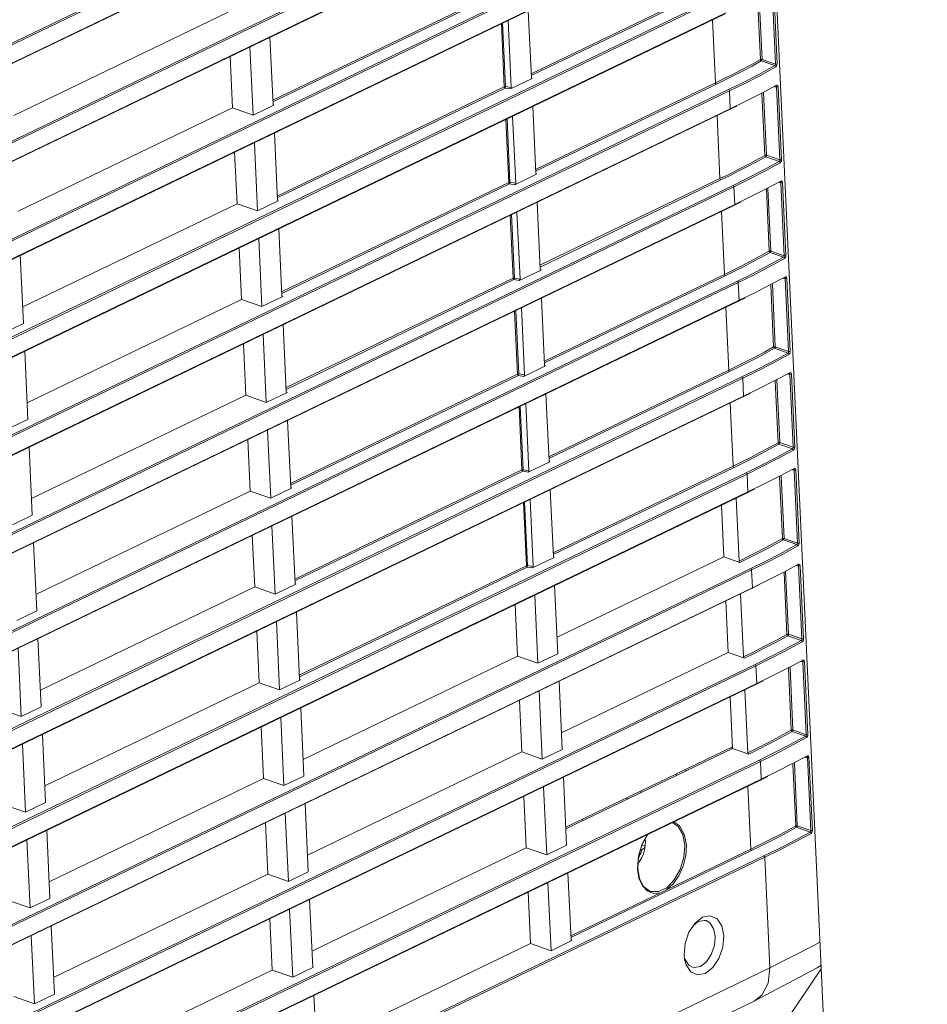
# Model space of a CAD drawing. Header units: millimetres. Extents: x 3925 to 5043, y -86 to 778.
# Tile 159 of 164: x 4893 to 4912, y 465 to 485. Entities that reach past the tile are written whole.
import ezdxf

# ---------------------------------------------------------------- set-up
doc = ezdxf.new("R2010")
doc.units = ezdxf.units.MM
doc.header["$LTSCALE"] = 46.255
for name, color, linetype in [('140-155102-0DXF_CONTINUOUS_LINE', 7, 'CONTINUOUS'), ('85-1A626G050DXF_CONTINUOUS_LINE', 7, 'CONTINUOUS'), ('H30-BOTTOM-CDXF_CONTINUOUS_LINE', 7, 'CONTINUOUS'), ('H30-LEFT-COVDXF_CONTINUOUS_LINE', 7, 'CONTINUOUS')]:
    doc.layers.add(name, color=color, linetype=linetype)

msp = doc.modelspace()

# ---------------------------------------------------------------- linework, layer by layer
at = {"layer": '140-155102-0DXF_CONTINUOUS_LINE', "color": 7, "linetype": 'Continuous', "lineweight": 0}
msp.add_line((4908.2467, 491.4976), (4911.6208, 418.1835), dxfattribs=at)
at = {"layer": '85-1A626G050DXF_CONTINUOUS_LINE', "color": 7, "linetype": 'Continuous', "lineweight": 0}
for p, q in [((4905.748, 468.125), (4905.7079, 468.1056)), ((4905.7489, 468.2171), (4905.8157, 468.1992)), ((4905.8182, 468.2285), (4905.8157, 468.1992)), ((4905.7078, 467.8947), (4905.6607, 467.8297))]:
    msp.add_line(p, q, dxfattribs=at)
for points in [[(4905.8157, 468.3436), (4905.818, 468.3173), (4905.8193, 468.2876)], [(4905.817, 468.3461), (4905.8211, 468.2889), (4905.8165, 468.2051)], [(4905.8193, 468.2876), (4905.8194, 468.2579), (4905.8182, 468.2285)], [(4905.748, 468.125), (4905.7378, 468.0874), (4905.7249, 468.0508), (4905.7093, 468.0158), (4905.6914, 467.9828), (4905.6797, 467.9651)], [(4905.8165, 468.2051), (4905.8022, 468.1224), (4905.7791, 468.0425), (4905.7474, 467.966), (4905.7078, 467.8947)], [(4905.8157, 468.1992), (4905.8084, 468.178), (4905.7946, 468.1583), (4905.7743, 468.1404), (4905.748, 468.125)]]:
    msp.add_lwpolyline(points, dxfattribs=at)
at = {"layer": 'H30-BOTTOM-CDXF_CONTINUOUS_LINE', "color": 7, "linetype": 'Continuous', "lineweight": 0}
for p, q in [((4906.6517, 469.7751), (4906.6548, 469.7482)), ((4906.4501, 469.6779), (4906.4532, 469.6511)), ((4905.7248, 469.3001), (4905.7235, 469.3278)), ((4904.5299, 468.7244), (4904.5286, 468.7521))]:
    msp.add_line(p, q, dxfattribs=at)
msp.add_lwpolyline([(4904.8527, 461.679), (4906.032, 462.317), (4907.4507, 463.3355), (4908.7415, 464.6437), (4909.4353, 465.6724)], dxfattribs=at)
at = {"layer": 'H30-LEFT-COVDXF_CONTINUOUS_LINE', "color": 7, "linetype": 'Continuous', "lineweight": 0}
for p, q in [((4858.8565, 467.9628), (4904.5824, 489.9956)), ((4858.8606, 467.9541), (4904.6131, 489.9998)), ((4903.3957, 489.8343), (4858.8417, 468.3661)), ((4903.5004, 489.8486), (4858.8593, 468.3383)), ((4907.2606, 489.6815), (4858.9324, 466.3947)), ((4907.2783, 489.6538), (4858.9501, 466.367)), ((4858.9472, 465.9914), (4907.2951, 489.2876)), ((4858.9514, 465.9827), (4907.2796, 489.2695)), ((4907.3514, 487.7101), (4859.0231, 464.4233)), ((4907.369, 487.6824), (4859.0408, 464.3956)), ((4859.0379, 464.02), (4907.3859, 487.3162)), ((4859.0421, 464.0113), (4907.3703, 487.2981)), ((4907.4421, 485.7387), (4859.1139, 462.4519)), ((4907.4597, 485.711), (4859.1315, 462.4242)), ((4898.1549, 483.5469), (4902.8262, 485.7977)), ((4898.1565, 483.5114), (4902.8438, 485.77)), ((4903.4703, 484.093), (4907.1724, 485.8768)), ((4903.4719, 484.0575), (4907.19, 485.8491)), ((4908.4267, 485.793), (4908.4958, 484.2913)), ((4908.4606, 485.7966), (4908.5297, 484.2948)), ((4908.1867, 484.3842), (4908.128, 485.6591)), ((4908.2205, 484.3877), (4908.1612, 485.6765)), ((4859.1287, 462.0486), (4907.4766, 485.3448)), ((4859.1328, 462.0399), (4907.461, 485.3267)), ((4892.8266, 483.2362), (4897.2366, 485.3612)), ((4903.4106, 485.3901), (4903.4742, 484.009)), ((4902.9169, 483.8264), (4902.8572, 485.1235)), ((4902.9426, 483.8303), (4902.8826, 485.1357)), ((4903.0605, 483.8097), (4902.9969, 485.1908)), ((4907.2631, 483.9054), (4907.2034, 485.2026)), ((4898.0952, 484.844), (4898.1588, 483.4629)), ((4897.7481, 483.2425), (4897.6835, 484.6457)), ((4897.2785, 484.4505), (4897.3274, 483.3898)), ((4908.4835, 484.2596), (4908.2054, 484.357)), ((4908.4958, 484.2913), (4908.2205, 484.3877)), ((4908.4835, 484.2596), (4908.1399, 484.0731)), ((4908.5022, 484.2324), (4908.1582, 484.0457)), ((4903.4923, 483.9952), (4903.0444, 483.7794)), ((4903.4923, 483.9952), (4903.4849, 484.003)), ((4903.561, 482.1216), (4907.2631, 483.9054)), ((4903.5626, 482.0861), (4907.2808, 483.8777)), ((4907.5328, 483.7674), (4859.2046, 460.4805)), ((4907.5505, 483.7396), (4859.2222, 460.4528)), ((4898.2456, 481.5755), (4902.9169, 483.8264)), ((4898.2472, 481.54), (4902.9346, 483.7986)), ((4903.0444, 483.7794), (4902.9346, 483.7986)), ((4903.0605, 483.8097), (4902.9426, 483.8303)), ((4907.5505, 483.7396), (4907.5673, 483.3734)), ((4908.2005, 483.6882), (4908.5196, 483.8551)), ((4908.2774, 482.4128), (4908.2187, 483.6877)), ((4908.3112, 482.4163), (4908.2519, 483.7051)), ((4908.5174, 483.8216), (4908.4802, 483.8247)), ((4908.5174, 483.8216), (4908.5865, 482.3199)), ((4908.5444, 483.8492), (4908.5513, 483.8252)), ((4908.5513, 483.8252), (4908.6204, 482.3234)), ((4859.2194, 460.0772), (4907.5673, 483.3734)), ((4859.2235, 460.0685), (4907.5518, 483.3553)), ((4892.9173, 481.2648), (4897.3274, 483.3898)), ((4897.3274, 483.3898), (4897.7481, 483.2425)), ((4898.1769, 483.4491), (4897.7481, 483.2425)), ((4898.1769, 483.4491), (4898.1695, 483.4568)), ((4903.5013, 483.4187), (4903.5649, 482.0376)), ((4907.5518, 483.3553), (4907.6991, 483.4274)), ((4903.0076, 481.855), (4902.9479, 483.1521)), ((4903.0334, 481.8589), (4902.9733, 483.1643)), ((4903.1512, 481.8383), (4903.0876, 483.2194)), ((4907.3538, 481.9341), (4907.2941, 483.2312)), ((4898.1859, 482.8726), (4898.2495, 481.4915)), ((4897.8388, 481.2711), (4897.7743, 482.6743)), ((4897.3693, 482.4791), (4897.4181, 481.4184)), ((4908.5743, 482.2882), (4908.2306, 482.1017)), ((4908.5929, 482.261), (4908.2489, 482.0743)), ((4908.5743, 482.2882), (4908.2961, 482.3856)), ((4908.5865, 482.3199), (4908.3112, 482.4163)), ((4898.3363, 479.6041), (4903.0076, 481.855)), ((4903.1512, 481.8383), (4903.0334, 481.8589)), ((4903.583, 482.0238), (4903.1351, 481.808)), ((4903.583, 482.0238), (4903.5756, 482.0316)), ((4903.6517, 480.1502), (4907.3538, 481.9341)), ((4903.6534, 480.1148), (4907.3715, 481.9063)), ((4908.2913, 481.7168), (4908.6103, 481.8837)), ((4908.6082, 481.8502), (4908.5709, 481.8533)), ((4908.6082, 481.8502), (4908.6773, 480.3485)), ((4908.6351, 481.8778), (4908.642, 481.8538)), ((4908.642, 481.8538), (4908.7112, 480.3521)), ((4907.6235, 481.796), (4859.2953, 458.5091)), ((4907.6412, 481.7682), (4859.313, 458.4814)), ((4898.338, 479.5687), (4903.0253, 481.8272)), ((4903.1351, 481.808), (4903.0253, 481.8272)), ((4907.6412, 481.7682), (4907.658, 481.402)), ((4908.3681, 480.4414), (4908.3094, 481.7164)), ((4908.402, 480.4449), (4908.3426, 481.7337)), ((4898.2676, 481.4777), (4897.8388, 481.2711)), ((4898.2676, 481.4777), (4898.2602, 481.4855)), ((4903.592, 481.4473), (4903.6556, 480.0662)), ((4907.6425, 481.3839), (4907.7898, 481.456)), ((4859.3101, 458.1058), (4907.658, 481.402)), ((4859.3143, 458.0971), (4907.6425, 481.3839)), ((4893.008, 479.2935), (4897.4181, 481.4184)), ((4897.4181, 481.4184), (4897.8388, 481.2711)), ((4903.2419, 479.8669), (4903.1784, 481.248)), ((4907.4446, 479.9627), (4907.3849, 481.2598)), ((4903.0984, 479.8836), (4903.0387, 481.1807)), ((4903.1241, 479.8875), (4903.064, 481.1929)), ((4898.2766, 480.9012), (4898.3402, 479.5201)), ((4897.9296, 479.2997), (4897.865, 480.7029)), ((4897.46, 480.5077), (4897.5088, 479.447)), ((4908.6773, 480.3485), (4908.402, 480.4449)), ((4892.9592, 480.3542), (4893.0238, 478.951)), ((4908.665, 480.3168), (4908.3214, 480.1303)), ((4908.6836, 480.2896), (4908.3396, 480.1029)), ((4908.665, 480.3168), (4908.3868, 480.4142)), ((4903.6737, 480.0524), (4903.2259, 479.8366)), ((4903.6737, 480.0524), (4903.6663, 480.0602)), ((4907.7143, 479.8246), (4859.386, 456.5377)), ((4898.4271, 477.6327), (4903.0984, 479.8836)), ((4898.4287, 477.5973), (4903.116, 479.8558)), ((4903.2259, 479.8366), (4903.116, 479.8558)), ((4903.2419, 479.8669), (4903.1241, 479.8875)), ((4903.7425, 478.1788), (4907.4446, 479.9627)), ((4903.7441, 478.1434), (4907.4622, 479.9349)), ((4908.382, 479.7454), (4908.701, 479.9124)), ((4908.6989, 479.8788), (4908.6617, 479.8819)), ((4908.6989, 479.8788), (4908.768, 478.3771)), ((4908.7258, 479.9064), (4908.7328, 479.8824)), ((4908.7328, 479.8824), (4908.8019, 478.3807)), ((4907.7319, 479.7968), (4859.4037, 456.51)), ((4907.7319, 479.7968), (4907.7488, 479.4306)), ((4908.4588, 478.47), (4908.4002, 479.745)), ((4908.4927, 478.4735), (4908.4334, 479.7624)), ((4859.4009, 456.1344), (4907.7488, 479.4306)), ((4859.405, 456.1257), (4907.7332, 479.4125)), ((4893.0988, 477.3221), (4897.5088, 479.447)), ((4897.5088, 479.447), (4897.9296, 479.2997)), ((4898.3583, 479.5063), (4897.9296, 479.2997)), ((4898.3583, 479.5063), (4898.3509, 479.5141)), ((4903.6828, 479.476), (4903.7463, 478.0948)), ((4907.7332, 479.4125), (4907.8806, 479.4846)), ((4903.1891, 477.9122), (4903.1294, 479.2093)), ((4903.2148, 477.9161), (4903.1547, 479.2215)), ((4903.3327, 477.8955), (4903.2691, 479.2766)), ((4907.5353, 477.9913), (4907.4756, 479.2884)), ((4893.0238, 478.951), (4892.6142, 478.7536)), ((4898.3674, 478.9299), (4898.4309, 477.5487)), ((4898.0203, 477.3283), (4897.9557, 478.7315)), ((4897.5507, 478.5364), (4897.5996, 477.4757)), ((4908.7557, 478.3454), (4908.4775, 478.4428)), ((4908.768, 478.3771), (4908.4927, 478.4735)), ((4893.0499, 478.3828), (4893.1145, 476.9796)), ((4908.7557, 478.3454), (4908.4121, 478.1589)), ((4908.7743, 478.3182), (4908.4304, 478.1315)), ((4903.7644, 478.081), (4903.3166, 477.8652)), ((4903.7644, 478.081), (4903.7571, 478.0888)), ((4903.8332, 476.2074), (4907.5353, 477.9913)), ((4907.805, 477.8532), (4859.4768, 454.5664)), ((4907.8227, 477.8254), (4859.4944, 454.5386)), ((4898.5178, 475.6613), (4903.1891, 477.9122)), ((4898.5194, 475.6259), (4903.2068, 477.8844)), ((4903.3166, 477.8652), (4903.2068, 477.8844)), ((4903.3327, 477.8955), (4903.2148, 477.9161)), ((4903.8348, 476.172), (4907.5529, 477.9635)), ((4907.8227, 477.8254), (4907.8395, 477.4592)), ((4908.4727, 477.774), (4908.7918, 477.941)), ((4908.5834, 476.5021), (4908.5241, 477.791)), ((4908.7896, 477.9075), (4908.7524, 477.9105)), ((4908.7896, 477.9075), (4908.8587, 476.4057)), ((4908.8166, 477.935), (4908.8235, 477.911)), ((4908.8235, 477.911), (4908.8926, 476.4093)), ((4908.5496, 476.4986), (4908.4909, 477.7736)), ((4859.4916, 454.163), (4907.8395, 477.4592)), ((4859.4957, 454.1543), (4907.824, 477.4412)), ((4893.1895, 475.3507), (4897.5996, 477.4757)), ((4897.5996, 477.4757), (4898.0203, 477.3283)), ((4898.449, 477.5349), (4898.0203, 477.3283)), ((4898.449, 477.5349), (4898.4417, 477.5427)), ((4903.7735, 477.5046), (4903.8371, 476.1235)), ((4907.824, 477.4412), (4907.9746, 477.5148)), ((4903.2798, 475.9408), (4903.2201, 477.2379)), ((4903.3055, 475.9447), (4903.2455, 477.2501)), ((4903.4234, 475.9241), (4903.3598, 477.3052)), ((4907.626, 476.0199), (4907.5663, 477.317)), ((4893.1145, 476.9796), (4892.7049, 476.7822)), ((4898.4581, 476.9585), (4898.5217, 475.5773)), ((4898.111, 475.3569), (4898.0465, 476.7601)), ((4893.1407, 476.4114), (4893.2053, 475.0082)), ((4897.6415, 476.565), (4897.6903, 475.5043)), ((4908.8464, 476.374), (4908.5028, 476.1875)), ((4908.8464, 476.374), (4908.5683, 476.4714)), ((4908.8587, 476.4057), (4908.5834, 476.5021)), ((4908.8651, 476.3468), (4908.5211, 476.1601)), ((4903.8552, 476.1096), (4903.4073, 475.8938)), ((4903.8552, 476.1096), (4903.8478, 476.1174)), ((4903.9239, 474.236), (4907.626, 476.0199)), ((4903.9256, 474.2006), (4907.6437, 475.9921)), ((4908.5635, 475.8026), (4908.8825, 475.9696)), ((4908.9073, 475.9637), (4908.9142, 475.9396)), ((4907.8957, 475.8818), (4859.5675, 452.595)), ((4907.9134, 475.854), (4859.5852, 452.5672)), ((4898.6085, 473.6899), (4903.2798, 475.9408)), ((4898.6102, 473.6545), (4903.2975, 475.9131)), ((4903.4073, 475.8938), (4903.2975, 475.9131)), ((4903.4234, 475.9241), (4903.3055, 475.9447)), ((4907.9134, 475.854), (4907.9302, 475.4879)), ((4908.6403, 474.5272), (4908.5816, 475.8022)), ((4908.6741, 474.5307), (4908.6148, 475.8196)), ((4908.8803, 475.9361), (4908.8431, 475.9391)), ((4908.8803, 475.9361), (4908.9495, 474.4343)), ((4908.9142, 475.9396), (4908.9833, 474.4379)), ((4898.5398, 475.5635), (4898.111, 475.3569)), ((4898.5398, 475.5635), (4898.5324, 475.5713)), ((4859.5823, 452.1916), (4907.9302, 475.4879)), ((4859.5865, 452.1829), (4907.9147, 475.4698)), ((4893.2802, 473.3793), (4897.6903, 475.5043)), ((4897.6903, 475.5043), (4898.111, 475.3569)), ((4903.8642, 475.5332), (4903.9278, 474.1521)), ((4907.7468, 474.063), (4907.6871, 475.3601)), ((4907.9147, 475.4698), (4908.0653, 475.5435)), ((4903.3706, 473.9694), (4903.3109, 475.2665)), ((4903.3963, 473.9734), (4903.3362, 475.2787)), ((4903.5141, 473.9527), (4903.4506, 475.3338)), ((4907.4322, 474.153), (4907.3834, 475.2138)), ((4893.2053, 475.0082), (4892.7956, 474.8108)), ((4898.5488, 474.9871), (4898.6124, 473.606)), ((4898.2018, 473.3855), (4898.1372, 474.7887)), ((4897.7322, 474.5936), (4897.781, 473.5329)), ((4893.2314, 474.44), (4893.296, 473.0368)), ((4908.9372, 474.4026), (4908.5935, 474.2161)), ((4908.9558, 474.3754), (4908.6118, 474.1887)), ((4908.9372, 474.4026), (4908.659, 474.5)), ((4908.9495, 474.4343), (4908.6741, 474.5307)), ((4903.9459, 474.1382), (4903.498, 473.9224)), ((4903.9459, 474.1382), (4903.9385, 474.146)), ((4904.0018, 472.5001), (4907.4322, 474.153)), ((4907.7662, 474.0361), (4907.4322, 474.153)), ((4898.6993, 471.7185), (4903.3706, 473.9694)), ((4898.7009, 471.6831), (4903.3882, 473.9417)), ((4903.498, 473.9224), (4903.3882, 473.9417)), ((4903.5141, 473.9527), (4903.3963, 473.9734)), ((4908.6542, 473.8312), (4908.9732, 473.9982)), ((4908.9711, 473.9647), (4908.9338, 473.9677)), ((4908.9711, 473.9647), (4909.0402, 472.463)), ((4908.998, 473.9923), (4909.005, 473.9682)), ((4909.005, 473.9682), (4909.0741, 472.4665)), ((4907.9865, 473.9104), (4859.6582, 450.6236)), ((4908.0041, 473.8827), (4859.6759, 450.5958)), ((4908.0041, 473.8827), (4908.021, 473.5165)), ((4908.731, 472.5558), (4908.6723, 473.8308)), ((4908.7649, 472.5594), (4908.7056, 473.8482)), ((4893.3709, 471.4079), (4897.781, 473.5329)), ((4897.781, 473.5329), (4898.2018, 473.3855)), ((4898.6305, 473.5921), (4898.2018, 473.3855)), ((4898.6305, 473.5921), (4898.6231, 473.5999)), ((4903.9529, 473.5608), (4904.0175, 472.1576)), ((4908.0054, 473.4984), (4908.1561, 473.5721)), ((4859.673, 450.2202), (4908.021, 473.5165)), ((4859.6772, 450.2115), (4908.0054, 473.4984)), ((4903.6079, 471.9603), (4903.5433, 473.3634)), ((4907.8375, 472.0916), (4907.7778, 473.3887)), ((4903.1383, 473.1683), (4903.1871, 472.1076)), ((4907.5229, 472.1817), (4907.4741, 473.2424)), ((4893.296, 473.0368), (4892.8864, 472.8394)), ((4898.6396, 473.0157), (4898.7031, 471.6346)), ((4898.2925, 471.4142), (4898.2279, 472.8173)), ((4897.8229, 472.6222), (4897.8717, 471.5615)), ((4909.0279, 472.4312), (4908.7497, 472.5286)), ((4909.0402, 472.463), (4908.7649, 472.5594)), ((4893.3221, 472.4686), (4893.3867, 471.0654)), ((4909.0279, 472.4312), (4908.6843, 472.2447)), ((4909.0465, 472.404), (4908.7026, 472.2173)), ((4892.9771, 470.868), (4892.9125, 472.2712)), ((4904.0175, 472.1576), (4903.6079, 471.9603)), ((4904.0925, 470.5287), (4907.5229, 472.1817)), ((4907.8569, 472.0647), (4907.5229, 472.1817)), ((4908.0772, 471.939), (4859.749, 448.6522)), ((4908.0948, 471.9113), (4859.7666, 448.6244)), ((4898.7771, 469.9826), (4903.1871, 472.1076)), ((4903.1871, 472.1076), (4903.6079, 471.9603)), ((4908.0948, 471.9113), (4908.1117, 471.5451)), ((4908.7449, 471.8598), (4909.064, 472.0268)), ((4909.0618, 471.9933), (4909.0246, 471.9963)), ((4909.0618, 471.9933), (4909.1309, 470.4916)), ((4909.0887, 472.0209), (4909.0957, 471.9968)), ((4909.0957, 471.9968), (4909.1648, 470.4951)), ((4908.8218, 470.5844), (4908.7631, 471.8594)), ((4908.8556, 470.588), (4908.7963, 471.8768)), ((4859.7638, 448.2488), (4908.1117, 471.5451)), ((4859.7679, 448.2402), (4908.0961, 471.527)), ((4893.4617, 469.4365), (4897.8717, 471.5615)), ((4897.8717, 471.5615), (4898.2925, 471.4142)), ((4898.7212, 471.6207), (4898.2925, 471.4142)), ((4898.7212, 471.6207), (4898.7138, 471.6285)), ((4904.0437, 471.5894), (4904.1082, 470.1862)), ((4908.0961, 471.527), (4908.2468, 471.6007)), ((4903.6986, 469.9889), (4903.634, 471.392)), ((4907.9282, 470.1202), (4907.8685, 471.4173)), ((4903.2291, 471.1969), (4903.2779, 470.1362)), ((4907.6136, 470.2103), (4907.5648, 471.271)), ((4892.5563, 471.0154), (4892.9771, 470.868)), ((4893.3867, 471.0654), (4892.9771, 470.868)), ((4898.7283, 471.0433), (4898.7928, 469.6401)), ((4898.3832, 469.4428), (4898.3186, 470.8459)), ((4893.4129, 470.4972), (4893.4774, 469.094)), ((4897.9137, 470.6508), (4897.9625, 469.5901)), ((4909.1186, 470.4598), (4908.8405, 470.5572)), ((4909.1309, 470.4916), (4908.8556, 470.588)), ((4893.0678, 468.8967), (4893.0032, 470.2998)), ((4909.1186, 470.4598), (4908.775, 470.2733)), ((4909.1373, 470.4326), (4908.7933, 470.2459)), ((4898.8678, 468.0112), (4903.2779, 470.1362)), ((4903.2779, 470.1362), (4903.6986, 469.9889)), ((4904.1082, 470.1862), (4903.6986, 469.9889)), ((4907.6124, 470.238), (4904.1819, 468.585)), ((4907.6136, 470.2103), (4904.1832, 468.5573)), ((4907.6136, 470.2103), (4907.5799, 470.2223)), ((4907.9476, 470.0933), (4907.6136, 470.2103)), ((4908.1679, 469.9676), (4859.8397, 446.6808)), ((4908.1856, 469.9399), (4859.8573, 446.653)), ((4908.1856, 469.9399), (4908.2024, 469.5737)), ((4908.8356, 469.8884), (4909.1547, 470.0554)), ((4908.9125, 468.6131), (4908.8538, 469.888)), ((4908.9463, 468.6166), (4908.887, 469.9054)), ((4909.1525, 470.0219), (4909.1153, 470.0249)), ((4909.1525, 470.0219), (4909.2216, 468.5202)), ((4909.1795, 470.0495), (4909.1864, 470.0254)), ((4909.1864, 470.0254), (4909.2555, 468.5237)), ((4859.8545, 446.2775), (4908.2024, 469.5737)), ((4859.8587, 446.2688), (4908.1869, 469.5556)), ((4893.5524, 467.4651), (4897.9625, 469.5901)), ((4897.9625, 469.5901), (4898.3832, 469.4428)), ((4898.7928, 469.6401), (4898.3832, 469.4428)), ((4904.1344, 469.618), (4904.199, 468.2149)), ((4908.1869, 469.5556), (4908.3375, 469.6293)), ((4903.7893, 468.0175), (4903.7248, 469.4206)), ((4907.9889, 468.1343), (4907.9292, 469.4314)), ((4893.4774, 469.094), (4893.0678, 468.8967)), ((4898.819, 469.0719), (4898.8836, 467.6687)), ((4903.3198, 469.2255), (4903.3686, 468.1648)), ((4905.42, 469.1816), (4905.4603, 469.1727)), ((4892.6471, 469.044), (4893.0678, 468.8967)), ((4898.4739, 467.4714), (4898.4094, 468.8745)), ((4898.0044, 468.6794), (4898.0532, 467.6187)), ((4893.5036, 468.5258), (4893.5682, 467.1226)), ((4909.2094, 468.4884), (4908.9312, 468.5859)), ((4909.2216, 468.5202), (4908.9463, 468.6166)), ((4893.1585, 466.9253), (4893.094, 468.3284)), ((4898.9585, 466.0398), (4903.3686, 468.1648)), ((4903.3686, 468.1648), (4903.7893, 468.0175)), ((4904.199, 468.2149), (4903.7893, 468.0175)), ((4904.2885, 466.315), (4908.0066, 468.1066)), ((4906.2534, 467.2981), (4907.9889, 468.1343)), ((4908.2586, 467.9962), (4859.9304, 444.7094)), ((4908.2763, 467.9685), (4859.9481, 444.6817)), ((4908.3811, 465.6908), (4908.2763, 467.9685)), ((4898.8836, 467.6687), (4898.4739, 467.4714)), ((4905.6885, 467.5382), (4905.6579, 467.7322)), ((4893.6431, 465.4937), (4898.0532, 467.6187)), ((4898.0532, 467.6187), (4898.4739, 467.4714)), ((4904.2272, 467.6476), (4904.2907, 466.2665)), ((4903.4105, 467.2541), (4903.4593, 466.1934)), ((4903.8801, 466.0461), (4903.8155, 467.4493)), ((4892.7378, 467.0726), (4893.1585, 466.9253)), ((4893.5682, 467.1226), (4893.1585, 466.9253)), ((4898.9097, 467.1005), (4898.9743, 465.6974)), ((4904.2868, 466.3505), (4906.1325, 467.2398)), ((4898.5647, 465.5), (4898.5001, 466.9032)), ((4898.0951, 466.708), (4898.1439, 465.6473)), ((4906.8172, 466.5748), (4906.9088, 466.6456)), ((4906.8436, 466.6141), (4906.998, 466.7336)), ((4906.9088, 466.6456), (4907.0354, 466.6707)), ((4906.998, 466.7336), (4907.1562, 466.7649)), ((4907.0354, 466.6707), (4907.0697, 466.6641)), ((4893.5943, 466.5544), (4893.6589, 465.1513)), ((4906.7171, 466.4255), (4906.8436, 466.6141)), ((4893.2493, 464.9539), (4893.1847, 466.357)), ((4904.3088, 466.2527), (4903.8801, 466.0461)), ((4904.3088, 466.2527), (4904.3014, 466.2604)), ((4899.0493, 464.0684), (4903.4593, 466.1934)), ((4903.4593, 466.1934), (4903.8801, 466.0461)), ((4906.6266, 465.8674), (4906.6164, 465.9598)), ((4906.6576, 465.754), (4906.6266, 465.8674)), ((4908.3811, 465.6908), (4860.0529, 442.4039)), ((4893.7339, 463.5223), (4898.1439, 465.6473)), ((4898.1439, 465.6473), (4898.5647, 465.5)), ((4898.9743, 465.6974), (4898.5647, 465.5)), ((4892.8285, 465.1012), (4893.2493, 464.9539)), ((4893.6589, 465.1513), (4893.2493, 464.9539)), ((4899.0005, 465.1291), (4899.065, 463.726)), ((4908.0591, 465.0098), (4859.7309, 441.723))]:
    msp.add_line(p, q, dxfattribs=at)
for points in [[(4907.2631, 483.9054), (4907.4574, 484.0005), (4907.6375, 484.0911), (4907.8141, 484.1824), (4907.9955, 484.279), (4908.1867, 484.3842)], [(4907.2808, 483.8777), (4907.4753, 483.9729), (4907.6556, 484.0636), (4907.8323, 484.155), (4908.014, 484.2517), (4908.2054, 484.357)], [(4908.2205, 484.3877), (4908.2089, 484.3888), (4908.1965, 484.3876), (4908.1867, 484.3842)], [(4908.2054, 484.357), (4908.1964, 484.363), (4908.1895, 484.3728), (4908.1867, 484.3842)], [(4908.2054, 484.357), (4908.2124, 484.3643), (4908.218, 484.3755), (4908.2205, 484.3877)], [(4908.4958, 484.2913), (4908.4958, 484.2801), (4908.4922, 484.2689), (4908.4835, 484.2596)], [(4908.5297, 484.2948), (4908.5199, 484.2915), (4908.5076, 484.2902), (4908.4958, 484.2913)], [(4908.5297, 484.2948), (4908.5277, 484.2731), (4908.5194, 484.2512), (4908.5022, 484.2324)], [(4908.1399, 484.0731), (4907.8176, 483.9074), (4907.5328, 483.7674)], [(4908.4835, 484.2596), (4908.4926, 484.2535), (4908.4993, 484.2436), (4908.5022, 484.2324)], [(4907.2808, 483.8777), (4907.2721, 483.8841), (4907.2657, 483.8941), (4907.2631, 483.9054)], [(4908.1582, 484.0457), (4907.8356, 483.8798), (4907.5505, 483.7396)], [(4902.9426, 483.8303), (4902.9333, 483.8303), (4902.9243, 483.8289), (4902.9169, 483.8264)], [(4902.9169, 483.8264), (4902.9195, 483.8151), (4902.9259, 483.805), (4902.9346, 483.7986)], [(4902.9346, 483.7986), (4902.9381, 483.8066), (4902.941, 483.8182), (4902.9426, 483.8303)], [(4907.5505, 483.7396), (4907.5478, 483.751), (4907.5414, 483.761), (4907.5328, 483.7674)], [(4907.5673, 483.3734), (4907.8877, 483.5301), (4908.2005, 483.6882)], [(4908.5088, 483.8378), (4908.5098, 483.8377), (4908.5152, 483.8336), (4908.5174, 483.8216)], [(4908.5195, 483.8551), (4908.5177, 483.8449), (4908.5114, 483.838)], [(4908.5174, 483.8216), (4908.5292, 483.8205), (4908.5415, 483.8218), (4908.5513, 483.8252)], [(4908.5196, 483.8551), (4908.5329, 483.8575), (4908.5444, 483.8492)], [(4907.5673, 483.3734), (4907.5657, 483.3633), (4907.56, 483.3568), (4907.5518, 483.3553)], [(4907.3538, 481.9341), (4907.5482, 482.0291), (4907.7283, 482.1197), (4907.9048, 482.211), (4908.0862, 482.3076), (4908.2774, 482.4128)], [(4907.3715, 481.9063), (4907.566, 482.0015), (4907.7463, 482.0922), (4907.9231, 482.1836), (4908.1047, 482.2803), (4908.2961, 482.3856)], [(4908.3112, 482.4163), (4908.2997, 482.4174), (4908.2872, 482.4162), (4908.2774, 482.4128)], [(4908.2961, 482.3856), (4908.2871, 482.3916), (4908.2803, 482.4014), (4908.2774, 482.4128)], [(4908.2961, 482.3856), (4908.3031, 482.3929), (4908.3087, 482.4041), (4908.3112, 482.4163)], [(4908.5865, 482.3199), (4908.5865, 482.3087), (4908.583, 482.2975), (4908.5742, 482.2882)], [(4908.5742, 482.2882), (4908.5833, 482.2821), (4908.5901, 482.2723), (4908.5929, 482.261)], [(4908.6204, 482.3234), (4908.6107, 482.3201), (4908.5983, 482.3188), (4908.5865, 482.3199)], [(4908.6204, 482.3234), (4908.6184, 482.3017), (4908.6101, 482.2798), (4908.5929, 482.261)], [(4908.2306, 482.1017), (4907.9084, 481.936), (4907.6235, 481.796)], [(4908.2489, 482.0743), (4907.9263, 481.9084), (4907.6412, 481.7682)], [(4903.0334, 481.8589), (4903.024, 481.8589), (4903.015, 481.8575), (4903.0076, 481.855)], [(4903.0076, 481.855), (4903.0103, 481.8437), (4903.0166, 481.8336), (4903.0253, 481.8272)], [(4903.0253, 481.8272), (4903.0288, 481.8352), (4903.0317, 481.8468), (4903.0334, 481.8589)], [(4907.3715, 481.9063), (4907.3628, 481.9127), (4907.3565, 481.9227), (4907.3538, 481.9341)], [(4908.5996, 481.8664), (4908.6006, 481.8663), (4908.6059, 481.8622), (4908.6082, 481.8502)], [(4908.6103, 481.8837), (4908.6084, 481.8736), (4908.6021, 481.8666)], [(4908.6082, 481.8502), (4908.62, 481.8491), (4908.6323, 481.8504), (4908.642, 481.8538)], [(4908.6103, 481.8837), (4908.6236, 481.8861), (4908.6351, 481.8778)], [(4907.6412, 481.7682), (4907.6385, 481.7796), (4907.6322, 481.7896), (4907.6235, 481.796)], [(4907.658, 481.402), (4907.9784, 481.5587), (4908.2913, 481.7168)], [(4907.658, 481.402), (4907.6564, 481.3919), (4907.6508, 481.3854), (4907.6425, 481.3839)], [(4907.4446, 479.9627), (4907.6389, 480.0577), (4907.819, 480.1483), (4907.9955, 480.2396), (4908.177, 480.3362), (4908.3681, 480.4414)], [(4908.402, 480.4449), (4908.3904, 480.446), (4908.378, 480.4448), (4908.3681, 480.4414)], [(4908.3868, 480.4142), (4908.3778, 480.4202), (4908.371, 480.43), (4908.3681, 480.4414)], [(4908.3868, 480.4142), (4908.3939, 480.4215), (4908.3994, 480.4327), (4908.402, 480.4449)], [(4907.4622, 479.9349), (4907.6568, 480.0301), (4907.837, 480.1208), (4908.0138, 480.2122), (4908.1954, 480.3089), (4908.3868, 480.4142)], [(4908.6773, 480.3485), (4908.6772, 480.3373), (4908.6737, 480.3261), (4908.6649, 480.3168)], [(4908.6649, 480.3168), (4908.674, 480.3107), (4908.6808, 480.3009), (4908.6836, 480.2896)], [(4908.7112, 480.3521), (4908.7014, 480.3487), (4908.6891, 480.3474), (4908.6773, 480.3485)], [(4908.7112, 480.352), (4908.7091, 480.3303), (4908.7008, 480.3084), (4908.6836, 480.2896)], [(4908.3214, 480.1303), (4907.9991, 479.9646), (4907.7143, 479.8246)], [(4908.3396, 480.1029), (4908.017, 479.937), (4907.7319, 479.7968)], [(4903.1241, 479.8875), (4903.1147, 479.8875), (4903.1057, 479.8861), (4903.0984, 479.8836)], [(4903.0984, 479.8836), (4903.101, 479.8723), (4903.1074, 479.8623), (4903.116, 479.8558)], [(4903.116, 479.8558), (4903.1195, 479.8638), (4903.1225, 479.8754), (4903.1241, 479.8875)], [(4907.4622, 479.9349), (4907.4536, 479.9413), (4907.4472, 479.9513), (4907.4446, 479.9627)], [(4907.7319, 479.7968), (4907.7293, 479.8082), (4907.7229, 479.8182), (4907.7143, 479.8246)], [(4908.6903, 479.895), (4908.6913, 479.8949), (4908.6967, 479.8908), (4908.6989, 479.8788)], [(4908.701, 479.9123), (4908.6991, 479.9022), (4908.6928, 479.8953)], [(4908.6989, 479.8788), (4908.7107, 479.8777), (4908.723, 479.879), (4908.7328, 479.8824)], [(4908.701, 479.9124), (4908.7143, 479.9147), (4908.7258, 479.9064)], [(4907.7488, 479.4306), (4908.0691, 479.5873), (4908.382, 479.7454)], [(4907.7488, 479.4306), (4907.7471, 479.4205), (4907.7415, 479.414), (4907.7332, 479.4125)], [(4907.5353, 477.9913), (4907.7296, 478.0863), (4907.9097, 478.1769), (4908.0863, 478.2682), (4908.2677, 478.3648), (4908.4588, 478.47)], [(4907.5529, 477.9635), (4907.7475, 478.0587), (4907.9278, 478.1494), (4908.1045, 478.2408), (4908.2862, 478.3375), (4908.4775, 478.4428)], [(4908.4927, 478.4735), (4908.4811, 478.4746), (4908.4687, 478.4734), (4908.4588, 478.47)], [(4908.4775, 478.4428), (4908.4686, 478.4488), (4908.4617, 478.4586), (4908.4588, 478.47)], [(4908.4775, 478.4428), (4908.4846, 478.4501), (4908.4901, 478.4613), (4908.4927, 478.4735)], [(4908.768, 478.3771), (4908.768, 478.3659), (4908.7644, 478.3548), (4908.7557, 478.3454)], [(4908.7557, 478.3454), (4908.7648, 478.3393), (4908.7715, 478.3295), (4908.7744, 478.3182)], [(4908.8019, 478.3807), (4908.7921, 478.3773), (4908.7798, 478.376), (4908.768, 478.3771)], [(4908.8019, 478.3807), (4908.7998, 478.3589), (4908.7916, 478.337), (4908.7743, 478.3182)], [(4907.5529, 477.9635), (4907.5443, 477.9699), (4907.5379, 477.9799), (4907.5353, 477.9913)], [(4908.4121, 478.1589), (4908.0898, 477.9932), (4907.805, 477.8532)], [(4908.4304, 478.1315), (4908.1078, 477.9656), (4907.8227, 477.8254)], [(4903.2148, 477.9161), (4903.2055, 477.9161), (4903.1965, 477.9147), (4903.1891, 477.9122)], [(4903.1891, 477.9122), (4903.1917, 477.9009), (4903.1981, 477.8909), (4903.2068, 477.8844)], [(4903.2068, 477.8844), (4903.2103, 477.8924), (4903.2132, 477.904), (4903.2148, 477.9161)], [(4907.8227, 477.8254), (4907.82, 477.8368), (4907.8136, 477.8468), (4907.805, 477.8532)], [(4908.781, 477.9236), (4908.782, 477.9235), (4908.7874, 477.9194), (4908.7896, 477.9075)], [(4908.7917, 477.941), (4908.7899, 477.9308), (4908.7835, 477.9239)], [(4908.7896, 477.9075), (4908.8014, 477.9063), (4908.8137, 477.9076), (4908.8235, 477.911)], [(4908.7918, 477.941), (4908.805, 477.9433), (4908.8166, 477.935)], [(4907.8395, 477.4592), (4908.1599, 477.616), (4908.4727, 477.774)], [(4907.8395, 477.4592), (4907.8378, 477.4492), (4907.8322, 477.4426), (4907.824, 477.4412)], [(4907.626, 476.0199), (4907.8203, 476.115), (4908.0004, 476.2055), (4908.177, 476.2968), (4908.3584, 476.3935), (4908.5496, 476.4986)], [(4907.6437, 475.9921), (4907.8382, 476.0873), (4908.0185, 476.178), (4908.1952, 476.2694), (4908.3769, 476.3661), (4908.5683, 476.4714)], [(4908.5834, 476.5021), (4908.5718, 476.5033), (4908.5594, 476.502), (4908.5496, 476.4986)], [(4908.5683, 476.4714), (4908.5593, 476.4774), (4908.5524, 476.4873), (4908.5496, 476.4986)], [(4908.5683, 476.4714), (4908.5753, 476.4787), (4908.5809, 476.4899), (4908.5834, 476.5021)], [(4908.8587, 476.4057), (4908.8587, 476.3945), (4908.8552, 476.3834), (4908.8464, 476.374)], [(4908.8464, 476.374), (4908.8555, 476.3679), (4908.8623, 476.3581), (4908.8651, 476.3468)], [(4908.8926, 476.4093), (4908.8828, 476.4059), (4908.8705, 476.4046), (4908.8587, 476.4057)], [(4908.8926, 476.4093), (4908.8906, 476.3875), (4908.8823, 476.3656), (4908.8651, 476.3468)], [(4908.5028, 476.1875), (4908.1805, 476.0218), (4907.8957, 475.8818)], [(4907.6437, 475.9921), (4907.635, 475.9985), (4907.6287, 476.0085), (4907.626, 476.0199)], [(4908.5211, 476.1601), (4908.1985, 475.9942), (4907.9134, 475.854)], [(4908.8824, 475.9696), (4908.8806, 475.9594), (4908.8743, 475.9525)], [(4908.8825, 475.9696), (4908.8958, 475.9719), (4908.9073, 475.9637)], [(4903.3055, 475.9447), (4903.2962, 475.9447), (4903.2872, 475.9433), (4903.2798, 475.9408)], [(4903.2798, 475.9408), (4903.2824, 475.9295), (4903.2888, 475.9195), (4903.2975, 475.9131)], [(4903.2975, 475.9131), (4903.301, 475.921), (4903.3039, 475.9326), (4903.3055, 475.9447)], [(4907.9134, 475.854), (4907.9107, 475.8654), (4907.9044, 475.8754), (4907.8957, 475.8818)], [(4907.9302, 475.4879), (4908.2506, 475.6446), (4908.5635, 475.8026)], [(4908.8718, 475.9522), (4908.8727, 475.9521), (4908.8781, 475.948), (4908.8803, 475.9361)], [(4908.8803, 475.9361), (4908.8921, 475.9349), (4908.9045, 475.9362), (4908.9142, 475.9396)], [(4907.9302, 475.4879), (4907.9286, 475.4778), (4907.923, 475.4712), (4907.9147, 475.4698)], [(4907.7468, 474.063), (4907.9515, 474.1637), (4908.1698, 474.2745), (4908.3997, 474.3954), (4908.6403, 474.5272)], [(4907.7662, 474.0361), (4907.9708, 474.1368), (4908.1889, 474.2475), (4908.4186, 474.3683), (4908.659, 474.5)], [(4908.6741, 474.5307), (4908.6626, 474.5319), (4908.6502, 474.5306), (4908.6403, 474.5272)], [(4908.659, 474.5), (4908.65, 474.506), (4908.6432, 474.5159), (4908.6403, 474.5272)], [(4908.659, 474.5), (4908.6661, 474.5073), (4908.6716, 474.5185), (4908.6741, 474.5307)], [(4908.9495, 474.4343), (4908.9494, 474.4231), (4908.9459, 474.412), (4908.9371, 474.4026)], [(4908.9371, 474.4026), (4908.9462, 474.3965), (4908.953, 474.3867), (4908.9558, 474.3754)], [(4908.9833, 474.4379), (4908.9736, 474.4345), (4908.9613, 474.4332), (4908.9495, 474.4343)], [(4908.9833, 474.4379), (4908.9813, 474.4161), (4908.973, 474.3942), (4908.9558, 474.3754)], [(4908.5935, 474.2161), (4908.2713, 474.0504), (4907.9865, 473.9104)], [(4908.6118, 474.1887), (4908.2892, 474.0228), (4908.0041, 473.8827)], [(4903.3963, 473.9734), (4903.3869, 473.9733), (4903.3779, 473.9719), (4903.3706, 473.9694)], [(4903.3706, 473.9694), (4903.3732, 473.9582), (4903.3796, 473.9481), (4903.3882, 473.9417)], [(4903.3882, 473.9417), (4903.3917, 473.9496), (4903.3947, 473.9612), (4903.3963, 473.9734)], [(4907.7662, 474.0361), (4907.7526, 474.0467), (4907.7468, 474.063)], [(4908.9625, 473.9808), (4908.9635, 473.9807), (4908.9689, 473.9766), (4908.9711, 473.9647)], [(4908.9732, 473.9982), (4908.9713, 473.988), (4908.965, 473.9811)], [(4908.9711, 473.9647), (4908.9829, 473.9636), (4908.9952, 473.9648), (4909.005, 473.9682)], [(4908.9732, 473.9982), (4908.9865, 474.0005), (4908.998, 473.9923)], [(4908.0041, 473.8827), (4908.0015, 473.894), (4907.9951, 473.904), (4907.9865, 473.9104)], [(4908.021, 473.5165), (4908.3413, 473.6732), (4908.6542, 473.8312)], [(4908.021, 473.5165), (4908.0193, 473.5064), (4908.0137, 473.4998), (4908.0054, 473.4984)], [(4907.8375, 472.0916), (4908.0423, 472.1923), (4908.2605, 472.3031), (4908.4904, 472.424), (4908.731, 472.5558)], [(4907.8569, 472.0647), (4908.0616, 472.1654), (4908.2796, 472.2761), (4908.5093, 472.397), (4908.7497, 472.5286)], [(4908.7649, 472.5594), (4908.7533, 472.5605), (4908.7409, 472.5592), (4908.731, 472.5558)], [(4908.7497, 472.5286), (4908.7408, 472.5346), (4908.7339, 472.5445), (4908.731, 472.5558)], [(4908.7497, 472.5286), (4908.7568, 472.5359), (4908.7623, 472.5471), (4908.7649, 472.5594)], [(4909.0402, 472.463), (4909.0402, 472.4517), (4909.0366, 472.4406), (4909.0278, 472.4312)], [(4909.0278, 472.4312), (4909.037, 472.4251), (4909.0437, 472.4153), (4909.0465, 472.404)], [(4909.0741, 472.4665), (4909.0643, 472.4631), (4909.052, 472.4618), (4909.0402, 472.463)], [(4909.0741, 472.4665), (4909.072, 472.4447), (4909.0638, 472.4228), (4909.0465, 472.404)], [(4908.6843, 472.2447), (4908.362, 472.079), (4908.0772, 471.939)], [(4908.7026, 472.2173), (4908.38, 472.0514), (4908.0948, 471.9113)], [(4907.8569, 472.0647), (4907.8434, 472.0753), (4907.8375, 472.0916)], [(4908.0948, 471.9113), (4908.0922, 471.9226), (4908.0858, 471.9326), (4908.0772, 471.939)], [(4909.0532, 472.0095), (4909.0542, 472.0093), (4909.0596, 472.0052), (4909.0618, 471.9933)], [(4909.0639, 472.0268), (4909.0621, 472.0166), (4909.0557, 472.0097)], [(4909.0618, 471.9933), (4909.0736, 471.9922), (4909.0859, 471.9935), (4909.0957, 471.9968)], [(4909.064, 472.0268), (4909.0772, 472.0291), (4909.0887, 472.0209)], [(4908.1117, 471.5451), (4908.432, 471.7018), (4908.7449, 471.8598)], [(4908.1117, 471.5451), (4908.11, 471.535), (4908.1044, 471.5285), (4908.0961, 471.527)], [(4907.9282, 470.1202), (4908.133, 470.2209), (4908.3512, 470.3317), (4908.5812, 470.4526), (4908.8218, 470.5844)], [(4907.9476, 470.0933), (4908.1523, 470.194), (4908.3704, 470.3047), (4908.6001, 470.4256), (4908.8405, 470.5572)], [(4908.8556, 470.588), (4908.844, 470.5891), (4908.8316, 470.5878), (4908.8218, 470.5844)], [(4908.8405, 470.5572), (4908.8315, 470.5632), (4908.8246, 470.5731), (4908.8218, 470.5844)], [(4908.8405, 470.5572), (4908.8475, 470.5645), (4908.8531, 470.5758), (4908.8556, 470.588)], [(4909.1309, 470.4916), (4909.1309, 470.4803), (4909.1273, 470.4692), (4909.1186, 470.4599)], [(4909.1648, 470.4951), (4909.155, 470.4917), (4909.1427, 470.4904), (4909.1309, 470.4916)], [(4909.1648, 470.4951), (4909.1628, 470.4734), (4909.1545, 470.4515), (4909.1373, 470.4326)], [(4909.1186, 470.4599), (4909.1277, 470.4537), (4909.1344, 470.4439), (4909.1373, 470.4327)], [(4907.9476, 470.0933), (4907.9341, 470.1039), (4907.9282, 470.1202)], [(4908.775, 470.2733), (4908.4527, 470.1076), (4908.1679, 469.9676)], [(4908.7933, 470.2459), (4908.4707, 470.08), (4908.1856, 469.9399)], [(4908.1856, 469.9399), (4908.1829, 469.9512), (4908.1765, 469.9612), (4908.1679, 469.9676)], [(4908.2024, 469.5737), (4908.5228, 469.7304), (4908.8356, 469.8884)], [(4909.144, 470.0381), (4909.1449, 470.0379), (4909.1503, 470.0338), (4909.1525, 470.0219)], [(4909.1546, 470.0554), (4909.1528, 470.0452), (4909.1465, 470.0383)], [(4909.1525, 470.0219), (4909.1643, 470.0208), (4909.1767, 470.0221), (4909.1864, 470.0254)], [(4909.1547, 470.0554), (4909.168, 470.0577), (4909.1795, 470.0495)], [(4908.2024, 469.5737), (4908.2008, 469.5636), (4908.1951, 469.5571), (4908.1869, 469.5556)], [(4906.3738, 468.682), (4906.4952, 468.6008), (4906.5892, 468.4347), (4906.6293, 468.2137)], [(4906.4042, 468.6966), (4906.5238, 468.6172), (4906.6214, 468.4454), (4906.663, 468.2165)], [(4907.9889, 468.1343), (4908.1833, 468.2294), (4908.3634, 468.32), (4908.5399, 468.4113), (4908.7213, 468.5079), (4908.9125, 468.6131)], [(4908.0066, 468.1066), (4908.2011, 468.2018), (4908.3814, 468.2924), (4908.5582, 468.3838), (4908.7398, 468.4806), (4908.9312, 468.5859)], [(4909.2094, 468.4884), (4908.8657, 468.3019), (4908.5435, 468.1362), (4908.2586, 467.9962)], [(4908.9463, 468.6166), (4908.9348, 468.6177), (4908.9223, 468.6164), (4908.9125, 468.6131)], [(4908.9312, 468.5859), (4908.9222, 468.5918), (4908.9154, 468.6017), (4908.9125, 468.6131)], [(4908.9312, 468.5859), (4908.9383, 468.5931), (4908.9438, 468.6044), (4908.9463, 468.6166)], [(4909.2216, 468.5202), (4909.2216, 468.509), (4909.2181, 468.4978), (4909.2093, 468.4885)], [(4909.2093, 468.4885), (4909.2184, 468.4823), (4909.2252, 468.4725), (4909.228, 468.4613)], [(4909.2555, 468.5237), (4909.2458, 468.5203), (4909.2334, 468.5191), (4909.2216, 468.5202)], [(4909.2555, 468.5237), (4909.2535, 468.502), (4909.2452, 468.4801), (4909.228, 468.4612)], [(4905.6579, 467.7322), (4905.6768, 467.9887), (4905.7541, 468.2446), (4905.8619, 468.4353)], [(4905.868, 468.4382), (4905.8634, 468.4332), (4905.7498, 468.2201), (4905.6806, 467.9793), (4905.664, 467.7388)], [(4909.228, 468.4612), (4908.884, 468.2745), (4908.5614, 468.1086), (4908.2763, 467.9685)], [(4906.6293, 468.2137), (4906.6108, 467.9644), (4906.5359, 467.7169), (4906.4136, 467.5011), (4906.2587, 467.343), (4906.0898, 467.2616), (4905.9273, 467.2668), (4905.9084, 467.2737)], [(4906.663, 468.2165), (4906.6513, 468.0028), (4906.5987, 467.7871), (4906.5094, 467.5871), (4906.3911, 467.4195), (4906.2534, 467.2981)], [(4908.0066, 468.1066), (4907.998, 468.113), (4907.9916, 468.123), (4907.9889, 468.1343)], [(4908.2763, 467.9685), (4908.2736, 467.9798), (4908.2673, 467.9898), (4908.2586, 467.9962)], [(4905.664, 467.7388), (4905.7004, 467.5285), (4905.7845, 467.3681), (4905.9084, 467.2737)], [(4906.1325, 467.2398), (4905.9906, 467.2261), (4905.8622, 467.2745), (4905.7586, 467.3815), (4905.6885, 467.5382)], [(4906.2534, 467.2981), (4906.1924, 467.266), (4906.1325, 467.2398)], [(4907.0697, 466.6641), (4907.146, 466.6216), (4907.2236, 466.506), (4907.2566, 466.3413)], [(4907.1562, 466.7649), (4907.2945, 466.7036), (4907.3915, 466.559), (4907.4327, 466.3531)], [(4906.6164, 465.9598), (4906.6373, 466.1955), (4906.7171, 466.4255)], [(4907.4327, 466.3531), (4907.4118, 466.1174), (4907.332, 465.8875), (4907.2053, 465.6985), (4907.0511, 465.5794), (4906.8929, 465.548), (4906.7547, 465.6094), (4906.6576, 465.754)], [(4907.2566, 466.3413), (4907.2399, 466.1527), (4907.176, 465.9688), (4907.0746, 465.8176), (4906.9513, 465.7223), (4906.8247, 465.6972), (4906.7904, 465.7039)], [(4909.4099, 466.2244), (4909.2856, 466.1525), (4908.3811, 465.6908)], [(4906.7904, 465.7039), (4906.7141, 465.7463), (4906.6365, 465.862), (4906.6344, 465.8696)], [(4908.0589, 465.0097), (4909.3574, 465.6922), (4909.4321, 465.7411)], [(4908.0591, 465.0098), (4908.2195, 465.1341), (4908.3471, 465.3779), (4908.3811, 465.6908)]]:
    msp.add_lwpolyline(points, dxfattribs=at)
for centre, major_axis, ratio, start_param, end_param in [((4903.4921, 484.0189), (0.01, 0.0245), 0.611812, 2.216664, 3.7359333), ((4903.0424, 483.8022), (0.0085, 0.0237), 0.6734468, -2.5411617, -1.0218924), ((4898.1767, 483.4728), (0.01, 0.0245), 0.611812, 2.216664, 3.7359333), ((4903.1331, 481.8308), (0.0085, 0.0237), 0.6734468, -2.5411617, -1.0218924), ((4903.5828, 482.0475), (0.01, 0.0245), 0.611812, 2.216664, 3.7359333), ((4898.2674, 481.5014), (0.01, 0.0245), 0.611812, 2.216664, 3.7359333), ((4903.6736, 480.0761), (0.01, 0.0245), 0.611812, 2.216664, 3.7359333), ((4903.2239, 479.8594), (0.0085, 0.0237), 0.6734468, -2.5411617, -1.0218924), ((4898.3582, 479.53), (0.01, 0.0245), 0.611812, 2.216664, 3.7359333), ((4903.7643, 478.1047), (0.01, 0.0245), 0.611812, 2.216664, 3.7359333), ((4903.3146, 477.888), (0.0085, 0.0237), 0.6734468, -2.5411617, -1.0218924), ((4898.4489, 477.5586), (0.01, 0.0245), 0.611812, 2.216664, 3.7359333), ((4903.855, 476.1333), (0.01, 0.0245), 0.611812, 2.216664, 3.7359333), ((4903.4053, 475.9166), (0.0085, 0.0237), 0.6734468, -2.5411617, -1.0218924), ((4898.5396, 475.5872), (0.01, 0.0245), 0.611812, 2.216664, 3.7359333), ((4903.9458, 474.1619), (0.01, 0.0245), 0.611812, 2.216664, 3.7359333), ((4903.496, 473.9452), (0.0085, 0.0237), 0.6734468, -2.5411617, -1.0218924), ((4898.6304, 473.6158), (0.01, 0.0245), 0.611812, 2.216664, 3.7359333), ((4898.7211, 471.6444), (0.01, 0.0245), 0.611812, 2.216664, 3.7359333), ((4904.3087, 466.2764), (0.01, 0.0245), 0.611812, 2.216664, 3.7359333)]:
    msp.add_ellipse(centre, major_axis=major_axis, ratio=ratio, start_param=start_param, end_param=end_param, dxfattribs=at)

doc.saveas('drawing.dxf')
